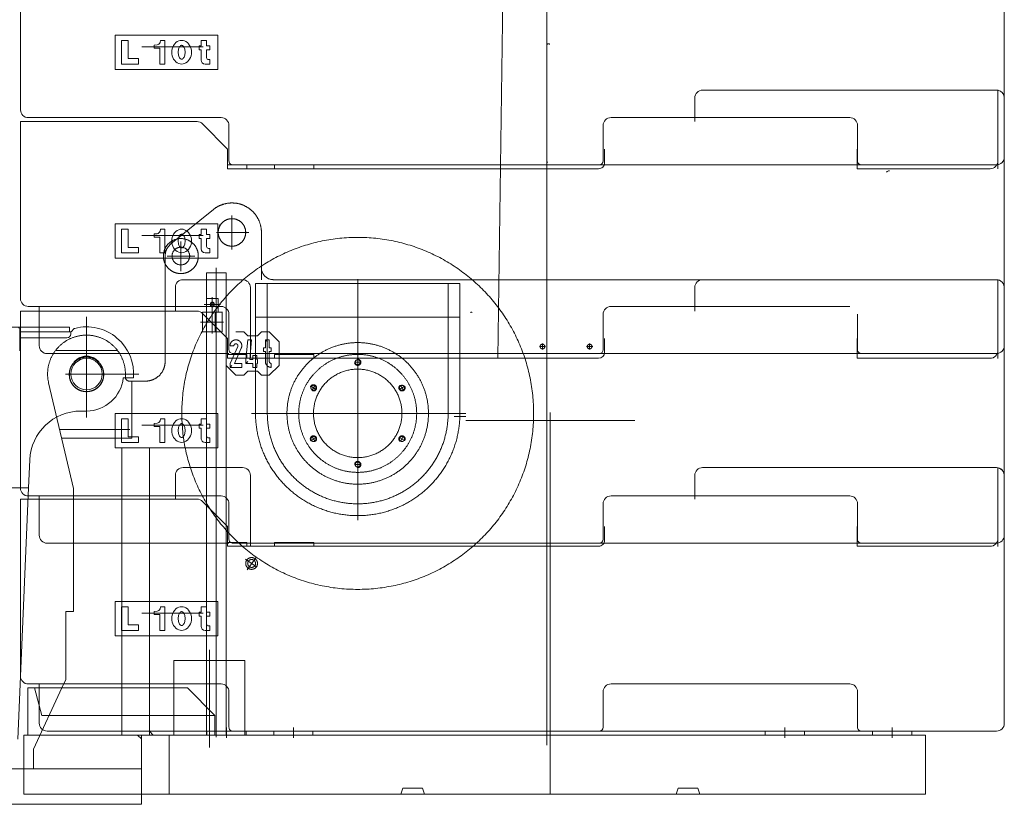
# Model space of a CAD drawing. Extents: x 34350 to 201729, y 12094 to 164960.
# Tile 56 of 70: x 187148 to 189653, y 19022 to 21017. Entities that reach past the tile are written whole.
import ezdxf

# ---------------------------------------------------------------- set-up
doc = ezdxf.new("R2010")
doc.units = 0
doc.header["$LTSCALE"] = 150
doc.header["$MEASUREMENT"] = 0
doc.linetypes.add('CENTER', pattern=[50.5, 30, -9, 2.5, -9])
doc.linetypes.add('HIDDEN', pattern=[12.6, 8.4, -4.2])
doc.layers.add('11', color=251, linetype='Continuous')
doc.layers.add('5', color=94, linetype='Continuous')

# ---------------------------------------------------------------- blocks, each defined once
blk = doc.blocks.new('*G38')
at = {"layer": '11', "color": 251, "linetype": 'CENTER', "lineweight": 9}
for p, q in [((187317.6, 20261.3), (187317.6, 20006)), ((187317.6, 20185.1), (187317.6, 20175.1)), ((187265.2, 20116.1), (187450.6, 20116.1))]:
    blk.add_line(p, q, dxfattribs=at)
at = {"layer": '11', "color": 251, "linetype": 'Continuous', "lineweight": 9}
for p, q in [((187274.1, 20235.1), (185084.1, 20235.1)), ((187147.6, 20175), (187147.6, 20231)), ((187147.6, 20223.1), (187274.1, 20223.1)), ((187275.6, 20223.1), (187147.6, 20223.1)), ((187275.6, 20223.1), (187147.6, 20223.1)), ((187274.1, 20223.1), (187274.1, 20235.1)), ((187277.6, 20218), (187277.6, 20223.1)), ((187285.6, 20231.1), (187279.1, 20224.6)), ((187285.6, 20231.1), (187279.1, 20224.6)), ((187147.6, 20208), (187267.6, 20208)), ((187147.6, 20191.7), (187148.1, 20191.7)), ((187411.1, 20106.1), (187437.2, 20106.1)), ((187411.1, 20106.1), (187437.2, 20106.1)), ((187303.1, 20022.1), (187317.6, 20022.1)), ((187303.1, 20022.1), (187317.6, 20022.1)), ((187170.2, 19827.1), (187173.2, 19897.7)), ((187170.2, 19827.1), (187173.2, 19897.7)), ((187049.3, 19827.1), (187170.2, 19827.1)), ((187049.3, 19827.1), (187170.2, 19827.1)), ((187142.5, 19187.9), (187170.2, 19827.1))]:
    blk.add_line(p, q, dxfattribs=at)
blk.add_circle((187317.7, 20116.1), 40, dxfattribs=at)
for centre, radius, start, end in [((187144.6, 20231), 3, 0, 89.9417), ((187267.6, 20218), 10, -90, 0), ((187275.6, 20228.1), 5, -90, -45), ((187275.6, 20228.1), 5, -90, -45), ((187289.1, 20227.5), 4.98, 104.3324, 135.0974), ((187289.1, 20227.5), 4.98, 104.3324, 135.0974), ((187317.6, 20116.1), 120, -4.7823, 104.3585), ((187317.6, 20116.1), 120, -4.7823, 104.3585), ((187317.6, 20116.1), 94, -90.0002, -6.1071), ((187317.6, 20116.1), 94, -90.0002, -6.1071), ((187303.1, 19892.1), 130, 90.0001, 177.518), ((187303.1, 19892.1), 130, 89.9999, 177.5184)]:
    blk.add_arc(centre, radius, start, end, dxfattribs=at)
blk = doc.blocks.new('*G41')
at = {"layer": '11', "color": 251, "linetype": 'Continuous', "lineweight": 9}
for p, q in [((187149.6, 20788.1), (187149.6, 21238.1)), ((189652.6, 21098.1), (189652.6, 20668.1)), ((187390.3, 20890.6), (187390.3, 20978.1)), ((187390.3, 20978.1), (187651.6, 20978.1)), ((187651.6, 20978.1), (187651.6, 20890.6)), ((187407, 20904.4), (187407, 20964.4)), ((187407, 20964.4), (187423.3, 20964.4)), ((187423.3, 20964.4), (187423.3, 20918.2)), ((187497.2, 20952.9), (187490, 20952.3)), ((187490, 20952.3), (187490, 20944.4)), ((187490, 20944.4), (187504.3, 20944.4)), ((187504.3, 20944.4), (187504.3, 20904.4)), ((187506.1, 20964.4), (187504.7, 20959)), ((187516.9, 20964.4), (187506.1, 20964.4)), ((187516.9, 20904.4), (187516.9, 20964.4)), ((187604.2, 20940.6), (187604.2, 20950.6)), ((187604.2, 20950.6), (187609.2, 20950.6)), ((187609.2, 20950.6), (187609.2, 20964.4)), ((187609.2, 20964.4), (187623, 20964.4)), ((187623, 20964.4), (187623, 20950.6)), ((187623, 20950.6), (187631.7, 20950.6)), ((187631.7, 20950.6), (187631.7, 20940.6)), ((187423.3, 20918.2), (187449.5, 20918.2)), ((187449.5, 20918.2), (187449.5, 20904.4)), ((187609.2, 20940.6), (187604.2, 20940.6)), ((187609.2, 20914.4), (187609.2, 20940.6)), ((187631.7, 20940.6), (187623, 20940.6)), ((187623, 20940.6), (187623, 20920.6)), ((187449.5, 20904.4), (187407, 20904.4)), ((187504.3, 20904.4), (187516.9, 20904.4)), ((187631.7, 20904.4), (187619.2, 20904.4)), ((187628, 20915.6), (187631.7, 20915.6)), ((187631.7, 20915.6), (187631.7, 20904.4)), ((187651.6, 20890.6), (187390.3, 20890.6)), ((188865.1, 20758.1), (188865.1, 20818.1)), ((188885.1, 20838.1), (189616.3, 20838.1)), ((189616.3, 20838.1), (189632.6, 20838.1)), ((189636.3, 20637.8), (189636.3, 20838.1)), ((189636.3, 20838.1), (189636.3, 20637.8)), ((189636.3, 20658.1), (189636.3, 20837.8)), ((189652.6, 20818.1), (189652.6, 20638.1)), ((189652.6, 20818.1), (189652.6, 20618.1)), ((187660, 20768.1), (187169.6, 20768.1)), ((189259.3, 20768.1), (188652, 20768.1)), ((187149.6, 20308.1), (187149.6, 20758.1)), ((187149.6, 20758.1), (187196.5, 20758.1)), ((187196.5, 20758.1), (187598.7, 20758.1)), ((187612.9, 20752.2), (187676.6, 20688.1)), ((187680, 20658.1), (187680, 20748.1)), ((188632, 20748.1), (188632, 20658.1)), ((189279.3, 20658.1), (189279.3, 20748.1)), ((187676.6, 20688.1), (187676.6, 20638.1)), ((188635.5, 20653.1), (188635.5, 20688.1)), ((189278.2, 20688.1), (189278.2, 20638.1)), ((187725.2, 20648.1), (187676.6, 20648.1)), ((188622, 20648.1), (187690, 20648.1)), ((187725.2, 20638.1), (187725.2, 20648.1)), ((187795.6, 20638.1), (187795.6, 20648.1)), ((187795.6, 20648.1), (187895.6, 20648.1)), ((187895.6, 20648.1), (187895.6, 20638.1)), ((188622, 20648.1), (189289.3, 20648.1)), ((189632.6, 20648.1), (189289.3, 20648.1)), ((187676.6, 20638.1), (187743, 20638.1)), ((187743, 20638.1), (188620.5, 20638.1)), ((189278.2, 20638.1), (189616.3, 20638.1)), ((189652.6, 20618.1), (189652.6, 20188.1)), ((187390.3, 20410.6), (187390.3, 20498.1)), ((187390.3, 20498.1), (187651.6, 20498.1)), ((187651.6, 20498.1), (187651.6, 20410.6)), ((187407, 20424.4), (187407, 20484.4)), ((187407, 20484.4), (187423.3, 20484.4)), ((187423.3, 20484.4), (187423.3, 20438.2)), ((187497.2, 20472.9), (187490, 20472.3)), ((187490, 20472.3), (187490, 20464.4)), ((187506.1, 20484.4), (187504.7, 20479)), ((187516.9, 20484.4), (187506.1, 20484.4)), ((187516.9, 20424.4), (187516.9, 20484.4)), ((187604.2, 20460.6), (187604.2, 20470.6)), ((187604.2, 20470.6), (187609.2, 20470.6)), ((187609.2, 20470.6), (187609.2, 20484.4)), ((187609.2, 20484.4), (187623, 20484.4)), ((187623, 20484.4), (187623, 20470.6)), ((187623, 20470.6), (187631.7, 20470.6)), ((187631.7, 20470.6), (187631.7, 20460.6)), ((187490, 20464.4), (187504.3, 20464.4)), ((187504.3, 20464.4), (187504.3, 20424.4)), ((187609.2, 20460.6), (187604.2, 20460.6)), ((187609.2, 20434.4), (187609.2, 20460.6)), ((187631.7, 20460.6), (187623, 20460.6)), ((187623, 20460.6), (187623, 20440.6)), ((187449.5, 20424.4), (187407, 20424.4)), ((187423.3, 20438.2), (187449.5, 20438.2)), ((187449.5, 20438.2), (187449.5, 20424.4)), ((187504.3, 20424.4), (187516.9, 20424.4)), ((187631.7, 20424.4), (187619.2, 20424.4)), ((187628, 20435.6), (187631.7, 20435.6)), ((187631.7, 20435.6), (187631.7, 20424.4)), ((187651.6, 20410.6), (187390.3, 20410.6)), ((187563.6, 20356.1), (187703.4, 20356.1)), ((187703.4, 20356.1), (187714.4, 20356.1)), ((188277.6, 20356.1), (188312.6, 20356.1)), ((188885.1, 20356.1), (189616.3, 20356.1)), ((189394.6, 20356.1), (189429.6, 20356.1)), ((189616.3, 20356.1), (189632.6, 20356.1)), ((189636.3, 20155.8), (189636.3, 20356.1)), ((189636.3, 20356.1), (189636.3, 20155.8)), ((189636.3, 20176.1), (189636.3, 20355.8)), ((187543.7, 20276.1), (187543.7, 20336.1)), ((187734.4, 20336.1), (187734.4, 20156.1)), ((188865.1, 20276.1), (188865.1, 20336.1)), ((189652.6, 20336.1), (189652.6, 20156.1)), ((189652.6, 20336.1), (189652.6, 20136.1)), ((187149.6, 19826.1), (187149.6, 20276.1)), ((187149.6, 20276.1), (187196.5, 20276.1)), ((187660, 20288.1), (187169.6, 20288.1)), ((187196.5, 20276.1), (187598.7, 20276.1)), ((187197.4, 20188.1), (187197.4, 20288.1)), ((187612.9, 20270.2), (187676.6, 20206.1)), ((187680, 20178.1), (187680, 20268.1)), ((188632, 20268.1), (188632, 20178.1)), ((189259.3, 20288.1), (188652, 20288.1)), ((189279.3, 20178.1), (189279.3, 20268.1)), ((187676.6, 20206.1), (187676.6, 20156.1)), ((188635.5, 20171.1), (188635.5, 20206.1)), ((189278.2, 20206.1), (189278.2, 20156.1)), ((187680, 20168.1), (187217.4, 20168.1)), ((187725.2, 20166.1), (187676.6, 20166.1)), ((188622, 20168.1), (187690, 20168.1)), ((187725.2, 20156.1), (187725.2, 20166.1)), ((187795.6, 20156.1), (187795.6, 20166.1)), ((187795.6, 20166.1), (187895.6, 20166.1)), ((187895.6, 20166.1), (187895.6, 20156.1)), ((188622, 20168.1), (189289.3, 20168.1)), ((189632.6, 20168.1), (189289.3, 20168.1)), ((187676.6, 20156.1), (187743, 20156.1)), ((187743, 20156.1), (188620.5, 20156.1)), ((189278.2, 20156.1), (189616.3, 20156.1)), ((189652.6, 20136.1), (189652.6, 19706.1)), ((187390.3, 19928.6), (187390.3, 20016.1)), ((187390.3, 20016.1), (187651.6, 20016.1)), ((187651.6, 20016.1), (187651.6, 19928.6)), ((187407, 19942.4), (187407, 20002.4)), ((187407, 20002.4), (187423.3, 20002.4)), ((187423.3, 20002.4), (187423.3, 19956.2)), ((187497.2, 19990.9), (187490, 19990.3)), ((187490, 19990.3), (187490, 19982.4)), ((187506.1, 20002.4), (187504.7, 19997)), ((187516.9, 20002.4), (187506.1, 20002.4)), ((187516.9, 19942.4), (187516.9, 20002.4)), ((187609.2, 19988.6), (187609.2, 20002.4)), ((187609.2, 20002.4), (187623, 20002.4)), ((187623, 20002.4), (187623, 19988.6)), ((187490, 19982.4), (187504.3, 19982.4)), ((187504.3, 19982.4), (187504.3, 19942.4)), ((187604.2, 19978.6), (187604.2, 19988.6)), ((187604.2, 19988.6), (187609.2, 19988.6)), ((187609.2, 19978.6), (187604.2, 19978.6)), ((187609.2, 19952.4), (187609.2, 19978.6)), ((187623, 19988.6), (187631.7, 19988.6)), ((187631.7, 19978.6), (187623, 19978.6)), ((187623, 19978.6), (187623, 19958.6)), ((187631.7, 19988.6), (187631.7, 19978.6)), ((187449.5, 19942.4), (187407, 19942.4)), ((187423.3, 19956.2), (187449.5, 19956.2)), ((187449.5, 19956.2), (187449.5, 19942.4)), ((187504.3, 19942.4), (187516.9, 19942.4)), ((187631.7, 19942.4), (187619.2, 19942.4)), ((187628, 19953.6), (187631.7, 19953.6)), ((187631.7, 19953.6), (187631.7, 19942.4)), ((187651.6, 19928.6), (187390.3, 19928.6)), ((187563.6, 19878.1), (187703.4, 19878.1)), ((187703.4, 19878.1), (187714.4, 19878.1)), ((188885.1, 19878.1), (189616.3, 19878.1)), ((189616.3, 19878.1), (189632.6, 19878.1)), ((189636.3, 19677.8), (189636.3, 19878.1)), ((189636.3, 19878.1), (189636.3, 19677.8)), ((189636.3, 19698.1), (189636.3, 19877.8)), ((187543.7, 19798.1), (187543.7, 19858.1)), ((187734.4, 19858.1), (187734.4, 19678.1)), ((188865.1, 19798.1), (188865.1, 19858.1)), ((189652.6, 19858.1), (189652.6, 19678.1)), ((189652.6, 19858.1), (189652.6, 19658.1)), ((187149.6, 19348.1), (187149.6, 19798.1)), ((187149.6, 19798.1), (187196.5, 19798.1)), ((187660, 19806.1), (187169.6, 19806.1)), ((187196.5, 19798.1), (187598.7, 19798.1)), ((187197.4, 19706.1), (187197.4, 19806.1)), ((187612.9, 19792.2), (187676.6, 19728.1)), ((189259.3, 19806.1), (188652, 19806.1)), ((187680, 19696.1), (187680, 19786.1)), ((188632, 19786.1), (188632, 19696.1)), ((189279.3, 19696.1), (189279.3, 19786.1)), ((187676.6, 19728.1), (187676.6, 19678.1)), ((188635.5, 19693.1), (188635.5, 19728.1)), ((189278.2, 19728.1), (189278.2, 19678.1)), ((187680, 19686.1), (187217.4, 19686.1)), ((187725.2, 19688.1), (187676.6, 19688.1)), ((187676.6, 19678.1), (187743, 19678.1)), ((188622, 19686.1), (187690, 19686.1)), ((187725.2, 19678.1), (187725.2, 19688.1)), ((187743, 19678.1), (188620.5, 19678.1)), ((187795.6, 19678.1), (187795.6, 19688.1)), ((187795.6, 19688.1), (187895.6, 19688.1)), ((187895.6, 19688.1), (187895.6, 19678.1)), ((188622, 19686.1), (189289.3, 19686.1)), ((189278.2, 19678.1), (189616.3, 19678.1)), ((189632.6, 19686.1), (189289.3, 19686.1)), ((189652.6, 19658.1), (189652.6, 19228.1)), ((187390.3, 19450.6), (187390.3, 19538.1)), ((187390.3, 19538.1), (187651.6, 19538.1)), ((187407, 19464.4), (187407, 19524.4)), ((187407, 19524.4), (187423.3, 19524.4)), ((187423.3, 19524.4), (187423.3, 19478.2)), ((187506.1, 19524.4), (187504.7, 19519)), ((187516.9, 19524.4), (187506.1, 19524.4)), ((187516.9, 19464.4), (187516.9, 19524.4)), ((187609.2, 19510.6), (187609.2, 19524.4)), ((187609.2, 19524.4), (187623, 19524.4)), ((187623, 19524.4), (187623, 19510.6)), ((187651.6, 19538.1), (187651.6, 19450.6)), ((187497.2, 19512.9), (187490, 19512.3)), ((187490, 19512.3), (187490, 19504.4)), ((187490, 19504.4), (187504.3, 19504.4)), ((187504.3, 19504.4), (187504.3, 19464.4)), ((187604.2, 19500.6), (187604.2, 19510.6)), ((187604.2, 19510.6), (187609.2, 19510.6)), ((187609.2, 19500.6), (187604.2, 19500.6)), ((187609.2, 19474.4), (187609.2, 19500.6)), ((187623, 19510.6), (187631.7, 19510.6)), ((187631.7, 19500.6), (187623, 19500.6)), ((187623, 19500.6), (187623, 19480.6)), ((187631.7, 19510.6), (187631.7, 19500.6)), ((187449.5, 19464.4), (187407, 19464.4)), ((187423.3, 19478.2), (187449.5, 19478.2)), ((187449.5, 19478.2), (187449.5, 19464.4)), ((187504.3, 19464.4), (187516.9, 19464.4)), ((187631.7, 19464.4), (187619.2, 19464.4)), ((187628, 19475.6), (187631.7, 19475.6)), ((187631.7, 19475.6), (187631.7, 19464.4)), ((187651.6, 19450.6), (187390.3, 19450.6)), ((187660, 19328.1), (187169.6, 19328.1)), ((187197.4, 19228.1), (187197.4, 19328.1)), ((189259.3, 19328.1), (188652, 19328.1)), ((187680, 19218.1), (187680, 19308.1)), ((188632, 19308.1), (188632, 19218.1)), ((189279.3, 19218.1), (189279.3, 19308.1)), ((187158.3, 19198.1), (188410.1, 19198.1)), ((187158.3, 19048.1), (187158.3, 19198.1)), ((187680, 19208.1), (187217.4, 19208.1)), ((188622, 19208.1), (187690, 19208.1)), ((188592.6, 19198.1), (189442.1, 19198.1)), ((188622, 19208.1), (189289.3, 19208.1)), ((189632.6, 19208.1), (189289.3, 19208.1)), ((189442.1, 19198.1), (189452.1, 19198.1)), ((189452.1, 19198.1), (189452.1, 19048.1)), ((186968, 19112.1), (187158.3, 19112.1)), ((189452.1, 19048.1), (187158.3, 19048.1)), ((187457.6, 19048.1), (187457.6, 19022.1)), ((187457.6, 19022.1), (186952.1, 19022.1))]:
    blk.add_line(p, q, dxfattribs=at)
at = {"layer": '11', "color": 251, "linetype": 'CENTER', "lineweight": 9}
for p, q in [((188488.3, 21149.9), (188488.3, 20612.3)), ((187614.5, 20948.1), (187458.3, 20948.1)), ((188488.3, 20669.9), (188488.3, 20132.3)), ((187640.5, 20534.5), (187532.5, 20447.2)), ((187640.5, 20534.5), (187532.5, 20447.2)), ((187687.6, 20518.9), (187687.6, 20433.1)), ((187687.6, 20518.9), (187687.6, 20433.1)), ((187654.9, 20489.3), (187657, 20496.5)), ((187614.5, 20468.1), (187458.3, 20468.1)), ((187648.2, 20476.2), (187730.8, 20476.2)), ((187648.2, 20476.2), (187730.8, 20476.2)), ((187762.6, 20386.1), (187762.6, 20476.2)), ((187762.6, 20356.1), (187762.6, 20476.1)), ((187557.6, 20453.3), (187557.6, 20377.5)), ((187557.6, 20453.3), (187557.6, 20377.5)), ((187517.6, 20416.1), (187517.6, 20148.1)), ((187517.6, 20416.1), (187517.6, 20148.1)), ((187522.4, 20416.1), (187593.3, 20416.1)), ((187587.1, 20416.1), (187527.3, 20416.1)), ((187622.7, 19388.1), (187622.7, 20373.1)), ((187622.7, 20373.1), (187672.7, 20373.1)), ((187622.7, 19198.1), (187622.7, 20373.1)), ((187622.7, 20373.1), (187672.7, 20373.1)), ((187647.7, 20386.3), (187647.7, 19192.9)), ((187672.7, 20373.1), (187672.7, 19388.1)), ((187672.7, 20373.1), (187672.7, 19198.1)), ((187747.6, 20336.1), (187747.6, 20346.1)), ((187747.6, 20346.1), (188267.6, 20346.1)), ((187777.6, 20346.1), (187777.6, 20016.1)), ((189137.1, 20356.1), (187792.6, 20356.1)), ((188007.6, 19744.6), (188007.6, 20357.8)), ((188237.6, 20016.1), (188237.6, 20346.1)), ((189137.1, 20356.1), (188252.6, 20356.1)), ((188267.6, 20346.1), (188267.6, 20336.1)), ((189442.1, 20356.1), (189347.1, 20356.1)), ((189442.1, 20356.1), (189347.1, 20356.1)), ((187747.6, 20336.1), (187747.6, 20286.1)), ((188267.6, 20336.1), (188267.6, 20286.1)), ((187617.1, 20293.1), (187658.3, 20293.1)), ((187622.7, 20313.1), (187622.7, 20273.1)), ((187622.7, 20273.1), (187622.7, 20308.1)), ((187622.7, 20308.1), (187652.7, 20308.1)), ((187633.2, 20291.6), (187633.2, 20294.6)), ((187637.7, 20311.9), (187637.7, 20271.4)), ((187642.2, 20294.6), (187642.2, 20291.6)), ((187652.7, 20308.1), (187652.7, 20273.1)), ((187612.7, 20223.1), (187612.7, 20273.1)), ((187612.7, 20273.1), (187622.7, 20273.1)), ((187612.7, 20273.1), (187612.7, 20223.1)), ((187662.7, 20273.1), (187612.7, 20273.1)), ((187652.7, 20273.1), (187622.7, 20273.1)), ((187622.7, 20273.1), (187663.6, 20273.1)), ((187637.7, 20219.5), (187637.7, 20277.3)), ((187645.1, 20223.1), (187645.1, 20273.1)), ((187662.7, 20223.1), (187662.7, 20273.1)), ((187747.6, 20016.1), (187747.6, 20286.1)), ((188267.6, 20286.1), (188267.6, 20016.1)), ((187607.6, 20248.1), (187666, 20248.1)), ((187747.6, 20261.1), (188267.6, 20261.1)), ((187317.6, 20062), (187317.6, 20232.4)), ((187622.7, 20223.1), (187612.7, 20223.1)), ((187612.7, 20223.1), (187662.7, 20223.1)), ((187717.7, 20223.1), (187697.7, 20223.1)), ((187727.7, 20213.1), (187717.7, 20223.1)), ((187762.7, 20223.1), (187752.7, 20213.1)), ((187782.7, 20223.1), (187762.7, 20223.1)), ((187807.7, 20198.1), (187782.7, 20223.1)), ((187672.7, 20198.1), (187672.7, 20138.1)), ((187727.7, 20203.1), (187722.7, 20153.1)), ((187752.7, 20213.1), (187727.7, 20213.1)), ((187737.7, 20203.1), (187727.7, 20203.1)), ((187732.7, 20153.1), (187737.7, 20203.1)), ((187777.7, 20198.1), (187772.7, 20203.1)), ((187772.7, 20203.1), (187772.7, 20183.1)), ((187782.7, 20203.1), (187772.7, 20203.1)), ((187782.7, 20183.1), (187782.7, 20203.1)), ((187807.7, 20138.1), (187807.7, 20198.1)), ((188477.6, 20178.2), (188477.6, 20194)), ((188597.6, 20178.2), (188597.6, 20194)), ((187238.9, 20176.1), (187396.4, 20176.1)), ((187682.7, 20188.1), (187692.7, 20188.1)), ((187702.2, 20186), (187682.7, 20143.1)), ((187693.7, 20143.1), (187711.3, 20181.9)), ((187772.7, 20183.1), (187767.7, 20183.1)), ((187767.7, 20183.1), (187767.7, 20173.1)), ((187767.7, 20173.1), (187772.7, 20173.1)), ((187772.7, 20173.1), (187772.7, 20148.1)), ((187787.7, 20183.1), (187782.7, 20183.1)), ((187782.7, 20148.1), (187782.7, 20173.1)), ((187782.7, 20173.1), (187787.7, 20173.1)), ((187787.7, 20173.1), (187787.7, 20183.1)), ((188007.6, 20176.1), (188007.6, 19856.1)), ((188469.7, 20186.1), (188485.6, 20186.1)), ((188488.3, 20187.9), (188488.3, 19650.3)), ((188589.7, 20186.1), (188605.6, 20186.1)), ((187682.7, 20143.1), (187682.7, 20133.1)), ((187712.7, 20143.1), (187693.7, 20143.1)), ((187712.7, 20133.1), (187712.7, 20143.1)), ((187722.7, 20153.1), (187722.7, 20143.1)), ((187727.7, 20148.1), (187722.7, 20143.1)), ((187722.7, 20143.1), (187740.7, 20143.1)), ((187740.7, 20153.1), (187732.7, 20153.1)), ((187750.7, 20163.1), (187740.7, 20163.1)), ((187740.7, 20163.1), (187740.7, 20153.1)), ((187740.7, 20143.1), (187740.7, 20133.1)), ((187750.7, 20153.1), (187750.7, 20163.1)), ((187752.7, 20153.1), (187750.7, 20153.1)), ((187750.7, 20133.1), (187750.7, 20143.1)), ((187750.7, 20143.1), (187752.7, 20143.1)), ((187752.7, 20143.1), (187752.7, 20153.1)), ((187787.7, 20133.1), (187787.7, 20143.1)), ((188015.6, 20146.1), (187999.6, 20146.1)), ((187367.9, 20116.1), (187263.9, 20116.1)), ((187263.9, 20116.1), (187367.9, 20116.1)), ((187416.6, 20108.1), (187416.6, 20116.1)), ((187416.6, 20116.1), (187416.6, 20108.1)), ((187416.6, 20108.1), (187416.6, 20116.1)), ((187672.7, 20138.1), (187697.7, 20113.1)), ((187687.7, 20138.1), (187682.7, 20133.1)), ((187682.7, 20133.1), (187712.7, 20133.1)), ((187717.7, 20113.1), (187727.7, 20123.1)), ((187727.7, 20123.1), (187752.7, 20123.1)), ((187740.7, 20133.1), (187750.7, 20133.1)), ((187752.7, 20123.1), (187762.7, 20113.1)), ((187782.7, 20113.1), (187807.7, 20138.1)), ((187221.3, 20093.4), (187284.6, 19825.1)), ((187284.6, 19825.1), (187221.3, 20093.4)), ((187221.3, 20093.4), (187284.6, 19825.1)), ((187467.6, 20098.1), (187426.6, 20098.1)), ((187426.6, 20098.1), (187467.6, 20098.1)), ((187467.6, 20098.1), (187426.6, 20098.1)), ((187432.6, 20098.1), (187432.6, 19953.1)), ((187432.6, 20098.1), (187432.6, 19953.1)), ((187697.7, 20113.1), (187717.7, 20113.1)), ((187762.7, 20113.1), (187782.7, 20113.1)), ((187888.1, 20085.1), (187902, 20077.1)), ((187899, 20088), (187891.1, 20074.2)), ((188127.1, 20085.1), (188113.3, 20077.1)), ((188124.2, 20074.2), (188116.2, 20088)), ((188282.5, 20016.1), (187737.7, 20016.1)), ((187847.6, 20016.1), (188167.6, 20016.1)), ((188497.6, 20018.1), (188497.6, 19198.1)), ((188252.6, 20008.1), (188282.6, 20008.1)), ((188282.6, 19998.1), (188712.7, 19998.1)), ((188497.6, 19198.1), (188497.6, 19998.1)), ((187249.6, 19975.1), (187428.2, 19975.1)), ((187428.2, 19975.1), (187249.6, 19975.1)), ((187249.6, 19975.1), (187428.2, 19975.1)), ((187428.2, 19975.1), (187249.6, 19975.1)), ((187614.5, 19986.1), (187458.3, 19986.1)), ((187432.6, 19953.1), (187254.4, 19953.1)), ((187432.6, 19953.1), (187254.4, 19953.1)), ((187888.1, 19947.1), (187902, 19955.1)), ((187891.1, 19958), (187899, 19944.2)), ((188127.1, 19947.1), (188113.3, 19955.1)), ((188124.2, 19958), (188116.2, 19944.2)), ((188227.6, 19948), (188228, 19948)), ((188497.6, 19941.5), (188497.6, 19083.1)), ((187407.6, 19198.1), (187407.6, 19928.1)), ((187407.6, 19928.1), (187477.6, 19928.1)), ((187477.6, 19928.1), (187477.6, 19198.1)), ((188015.6, 19886.1), (187999.6, 19886.1)), ((187284.6, 19825.1), (187284.6, 19512.1)), ((187284.6, 19825.1), (187284.6, 19512.1)), ((188488.3, 19709.9), (188488.3, 19172.3)), ((188497.6, 19698.1), (188497.6, 19688)), ((187721.7, 19645.7), (187751.2, 19624.8)), ((187726.3, 19618.5), (187748, 19649.1)), ((188497.6, 19607.9), (188497.6, 19598.1)), ((187284.6, 19512.1), (187264.6, 19512.1)), ((187264.6, 19512.1), (187264.6, 19339.1)), ((187284.6, 19512.1), (187264.6, 19512.1)), ((187264.6, 19512.1), (187264.6, 19339.1)), ((187614.5, 19508.1), (187458.3, 19508.1)), ((187264.6, 19454.1), (187264.6, 19470.1)), ((187630.1, 19166.4), (187630.1, 19415.1)), ((187540.1, 19318), (187540.1, 19388.1)), ((187540.1, 19388.1), (187720.1, 19388.1)), ((187540.1, 19198.1), (187540.1, 19388.1)), ((187540.1, 19388.1), (187720.1, 19388.1)), ((187720.1, 19388.1), (187720.1, 19198.1)), ((187720.1, 19388.1), (187720.1, 19198.1)), ((187264.6, 19339.1), (187254.8, 19318)), ((187264.6, 19339.1), (187254.8, 19318)), ((187574.2, 19318), (187168.3, 19318)), ((187168.3, 19318), (187168.3, 19198.1)), ((187254.8, 19318), (187182.6, 19162.1)), ((187185.7, 19318), (187204.3, 19248)), ((187643.7, 19248), (187574.2, 19318)), ((187204.3, 19248), (187643.7, 19248)), ((187407.6, 19248.1), (187477.6, 19248.1)), ((187643.7, 19198.1), (187643.7, 19248)), ((187673.9, 19217.8), (187673.9, 19191.4)), ((187843.8, 19217.8), (187843.8, 19191.4)), ((189094.4, 19217.8), (189094.4, 19191.4)), ((189367.1, 19217.8), (189367.1, 19191.4)), ((187168.3, 19198.1), (187643.7, 19198.1)), ((187477.6, 19198.1), (187407.6, 19198.1)), ((187457.6, 19198.1), (187447.7, 19198.1)), ((187447.7, 19198.1), (187457.6, 19188.2)), ((187457.6, 19198.1), (187957.6, 19198.1)), ((187457.6, 19112.1), (187457.6, 19198.1)), ((187457.6, 19198.1), (187957.6, 19198.1)), ((187457.6, 19188.2), (187457.6, 19198.1)), ((187457.6, 19048.1), (187457.6, 19198.1)), ((187457.6, 19048.1), (187457.6, 19198.1)), ((187457.6, 19198.1), (187527.6, 19198.1)), ((187487.5, 19198.1), (187477.6, 19208)), ((187477.6, 19208), (187477.6, 19198.1)), ((187477.6, 19198.1), (187487.5, 19198.1)), ((187527.6, 19048.1), (187527.6, 19198.1)), ((187720.1, 19198.1), (187540.1, 19198.1)), ((187672.7, 19198.1), (187622.7, 19198.1)), ((187623.9, 19198.1), (187623.9, 19208.1)), ((187623.9, 19208.1), (187723.9, 19208.1)), ((187723.9, 19198.1), (187623.9, 19198.1)), ((187723.9, 19208.1), (187723.9, 19198.1)), ((187793.8, 19198.1), (187793.8, 19208.1)), ((187793.8, 19208.1), (187893.8, 19208.1)), ((187893.8, 19198.1), (187793.8, 19198.1)), ((187893.8, 19208.1), (187893.8, 19198.1)), ((187992.7, 19198.1), (188042.7, 19198.1)), ((188057.6, 19198.1), (189442.1, 19198.1)), ((188057.6, 19198.1), (189442.1, 19198.1)), ((188282.6, 19198.1), (188252.6, 19198.1)), ((188712.7, 19198.1), (188282.6, 19198.1)), ((188497.6, 19048.1), (188497.6, 19198.1)), ((188671.7, 19198.1), (189230.2, 19198.1)), ((188712.7, 19198.1), (188742.7, 19198.1)), ((188802.6, 19198.1), (188927.6, 19198.1)), ((189044.4, 19198.1), (189044.4, 19208.1)), ((189044.4, 19208.1), (189144.4, 19208.1)), ((189144.4, 19198.1), (189044.4, 19198.1)), ((189272.1, 19198.1), (189122.1, 19198.1)), ((189144.4, 19208.1), (189144.4, 19198.1)), ((189344.6, 19198.1), (189164.6, 19198.1)), ((189272.1, 19198.1), (189422.1, 19198.1)), ((189317.1, 19198.1), (189317.1, 19208.1)), ((189317.1, 19208.1), (189417.1, 19208.1)), ((189417.1, 19198.1), (189317.1, 19198.1)), ((189417.1, 19208.1), (189417.1, 19198.1)), ((187182.6, 19162.1), (187182.6, 19112.1)), ((187158.3, 19112.1), (186968, 19112.1)), ((187140.6, 19112.1), (187457.6, 19112.1)), ((187182.6, 19112.1), (187457.6, 19112.1)), ((187457.6, 19112.1), (187457.6, 19022.1)), ((188117.6, 19048.1), (188122.6, 19063.1)), ((188122.6, 19063.1), (188172.7, 19063.1)), ((188122.6, 19063.1), (188126.1, 19063.1)), ((188172.7, 19063.1), (188169.1, 19063.1)), ((188172.7, 19063.1), (188177.7, 19048.1)), ((188822.6, 19063.1), (188817.6, 19048.1)), ((188872.7, 19063.1), (188822.6, 19063.1)), ((188822.6, 19063.1), (188826.1, 19063.1)), ((188872.7, 19063.1), (188869.1, 19063.1)), ((188877.7, 19048.1), (188872.7, 19063.1)), ((187457.6, 19022.1), (187457.6, 19048.1)), ((187527.6, 19048.1), (187457.6, 19048.1)), ((188187.6, 19048.1), (188107.6, 19048.1)), ((188107.6, 19048.1), (188117.6, 19048.1)), ((188177.7, 19048.1), (188187.6, 19048.1)), ((188807.6, 19048.1), (188887.6, 19048.1)), ((188817.6, 19048.1), (188807.6, 19048.1)), ((188887.6, 19048.1), (188877.7, 19048.1)), ((186952.1, 19022.1), (187457.6, 19022.1)), ((187457.6, 19022.1), (187024.6, 19022.1))]:
    blk.add_line(p, q, dxfattribs=at)
at = {"layer": '11', "color": 251, "linetype": 'HIDDEN', "lineweight": 9}
for p, q in [((188490.4, 20954.1), (188490.4, 20956.1)), ((188490.4, 20956.1), (188495.4, 20956.1)), ((188495.4, 20956.1), (188495.4, 20954.1)), ((188490.4, 20654.1), (188490.4, 20656.1)), ((188267.1, 20356.1), (188327.1, 20356.1)), ((188687.1, 20356.1), (188627.1, 20356.1)), ((189437.1, 20356.1), (189377.1, 20356.1))]:
    blk.add_line(p, q, dxfattribs=at)
at = {"layer": '11', "color": 251, "linetype": 'Continuous', "lineweight": 9}
for points in [[(187559.7, 20964.5), (187556, 20964.1), (187552.3, 20963.1), (187548.6, 20961.4), (187545.1, 20958.9), (187542, 20955.7), (187539.3, 20951.9), (187537.2, 20947.7), (187535.8, 20943.3), (187534.9, 20938.8), (187534.7, 20934.4)], [(187550.9, 20934.4), (187551, 20937), (187551.3, 20939.6), (187551.8, 20942.2), (187552.5, 20944.6), (187553.5, 20946.8), (187554.6, 20948.7), (187555.8, 20950.2), (187557.1, 20951.2), (187558.4, 20951.8), (187559.7, 20952)], [(187584.7, 20934.4), (187584.4, 20938.8), (187583.6, 20943.3), (187582.1, 20947.7), (187580, 20951.9), (187577.3, 20955.7), (187574.2, 20958.9), (187570.7, 20961.4), (187567, 20963.1), (187563.3, 20964.1), (187559.7, 20964.5)], [(187559.7, 20952), (187560.9, 20951.8), (187562.2, 20951.2), (187563.5, 20950.2), (187564.7, 20948.7), (187565.9, 20946.8), (187566.8, 20944.6), (187567.5, 20942.2), (187568, 20939.6), (187568.3, 20937), (187568.4, 20934.4)], [(187534.7, 20934.4), (187534.9, 20930.1), (187535.8, 20925.6), (187537.2, 20921.2), (187539.3, 20917), (187542, 20913.2), (187545.1, 20910), (187548.6, 20907.5), (187552.3, 20905.8), (187556, 20904.8), (187559.7, 20904.4)], [(187559.7, 20916.9), (187558.4, 20917.1), (187557.1, 20917.7), (187555.8, 20918.7), (187554.6, 20920.2), (187553.5, 20922), (187552.5, 20924.2), (187551.8, 20926.7), (187551.3, 20929.3), (187551, 20931.9), (187550.9, 20934.4)], [(187559.7, 20904.4), (187563.3, 20904.8), (187567, 20905.8), (187570.7, 20907.5), (187574.2, 20910), (187577.3, 20913.2), (187580, 20917), (187582.1, 20921.2), (187583.6, 20925.6), (187584.4, 20930.1), (187584.7, 20934.4)], [(187568.4, 20934.4), (187568.3, 20931.9), (187568, 20929.3), (187567.5, 20926.7), (187566.8, 20924.2), (187565.9, 20922), (187564.7, 20920.2), (187563.5, 20918.7), (187562.2, 20917.7), (187560.9, 20917.1), (187559.7, 20916.9)], [(189652.6, 20638.1), (189652.6, 20618.1)], [(187559.7, 20484.5), (187556, 20484.1), (187552.3, 20483.1), (187548.6, 20481.4), (187545.1, 20478.9), (187542, 20475.7), (187539.3, 20471.9), (187537.2, 20467.7), (187535.8, 20463.3), (187534.9, 20458.8), (187534.7, 20454.4)], [(187550.9, 20454.4), (187551, 20457), (187551.3, 20459.6), (187551.8, 20462.2), (187552.5, 20464.6), (187553.5, 20466.8), (187554.6, 20468.7), (187555.8, 20470.2), (187557.1, 20471.2), (187558.4, 20471.8), (187559.7, 20472)], [(187584.7, 20454.4), (187584.4, 20458.8), (187583.6, 20463.3), (187582.1, 20467.7), (187580, 20471.9), (187577.3, 20475.7), (187574.2, 20478.9), (187570.7, 20481.4), (187567, 20483.1), (187563.3, 20484.1), (187559.7, 20484.5)], [(187559.7, 20472), (187560.9, 20471.8), (187562.2, 20471.2), (187563.5, 20470.2), (187564.7, 20468.7), (187565.9, 20466.8), (187566.8, 20464.6), (187567.5, 20462.2), (187568, 20459.6), (187568.3, 20457), (187568.4, 20454.4)], [(187534.7, 20454.4), (187534.9, 20450.1), (187535.8, 20445.6), (187537.2, 20441.2), (187539.3, 20437), (187542, 20433.2), (187545.1, 20430), (187548.6, 20427.5), (187552.3, 20425.8), (187556, 20424.8), (187559.7, 20424.4)], [(187559.7, 20436.9), (187558.4, 20437.1), (187557.1, 20437.7), (187555.8, 20438.7), (187554.6, 20440.2), (187553.5, 20442), (187552.5, 20444.2), (187551.8, 20446.7), (187551.3, 20449.3), (187551, 20451.9), (187550.9, 20454.4)], [(187559.7, 20424.4), (187563.3, 20424.8), (187567, 20425.8), (187570.7, 20427.5), (187574.2, 20430), (187577.3, 20433.2), (187580, 20437), (187582.1, 20441.2), (187583.6, 20445.6), (187584.4, 20450.1), (187584.7, 20454.4)], [(187568.4, 20454.4), (187568.3, 20451.9), (187568, 20449.3), (187567.5, 20446.7), (187566.8, 20444.2), (187565.9, 20442), (187564.7, 20440.2), (187563.5, 20438.7), (187562.2, 20437.7), (187560.9, 20437.1), (187559.7, 20436.9)], [(189652.6, 20156.1), (189652.6, 20136.1)], [(187559.7, 20002.5), (187556, 20002.1), (187552.3, 20001.1), (187548.6, 19999.4), (187545.1, 19996.9), (187542, 19993.7), (187539.3, 19989.9), (187537.2, 19985.7), (187535.8, 19981.2), (187534.9, 19976.8), (187534.7, 19972.4)], [(187550.9, 19972.4), (187551, 19975), (187551.3, 19977.6), (187551.8, 19980.2), (187552.5, 19982.6), (187553.5, 19984.8), (187554.6, 19986.7), (187555.8, 19988.2), (187557.1, 19989.2), (187558.4, 19989.8), (187559.7, 19990)], [(187584.7, 19972.4), (187584.4, 19976.8), (187583.6, 19981.2), (187582.1, 19985.7), (187580, 19989.9), (187577.3, 19993.7), (187574.2, 19996.9), (187570.7, 19999.4), (187567, 20001.1), (187563.3, 20002.1), (187559.7, 20002.5)], [(187559.7, 19990), (187560.9, 19989.8), (187562.2, 19989.2), (187563.5, 19988.2), (187564.7, 19986.7), (187565.9, 19984.8), (187566.8, 19982.6), (187567.5, 19980.2), (187568, 19977.6), (187568.3, 19975), (187568.4, 19972.4)], [(187534.7, 19972.4), (187534.9, 19968.1), (187535.8, 19963.6), (187537.2, 19959.2), (187539.3, 19955), (187542, 19951.2), (187545.1, 19948), (187548.6, 19945.5), (187552.3, 19943.8), (187556, 19942.8), (187559.7, 19942.4)], [(187559.7, 19954.9), (187558.4, 19955.1), (187557.1, 19955.7), (187555.8, 19956.7), (187554.6, 19958.2), (187553.5, 19960), (187552.5, 19962.2), (187551.8, 19964.7), (187551.3, 19967.3), (187551, 19969.9), (187550.9, 19972.4)], [(187559.7, 19942.4), (187563.3, 19942.8), (187567, 19943.8), (187570.7, 19945.5), (187574.2, 19948), (187577.3, 19951.2), (187580, 19955), (187582.1, 19959.2), (187583.6, 19963.6), (187584.4, 19968.1), (187584.7, 19972.4)], [(187568.4, 19972.4), (187568.3, 19969.9), (187568, 19967.3), (187567.5, 19964.7), (187566.8, 19962.2), (187565.9, 19960), (187564.7, 19958.2), (187563.5, 19956.7), (187562.2, 19955.7), (187560.9, 19955.1), (187559.7, 19954.9)], [(189652.6, 19678.1), (189652.6, 19658.1)], [(187559.7, 19524.5), (187556, 19524.1), (187552.3, 19523.1), (187548.6, 19521.4), (187545.1, 19518.9), (187542, 19515.7), (187539.3, 19511.9), (187537.2, 19507.7), (187535.8, 19503.2), (187534.9, 19498.8), (187534.7, 19494.4)], [(187584.7, 19494.4), (187584.4, 19498.8), (187583.6, 19503.2), (187582.1, 19507.7), (187580, 19511.9), (187577.3, 19515.7), (187574.2, 19518.9), (187570.7, 19521.4), (187567, 19523.1), (187563.3, 19524.1), (187559.7, 19524.5)], [(187534.7, 19494.4), (187534.9, 19490.1), (187535.8, 19485.6), (187537.2, 19481.2), (187539.3, 19477), (187542, 19473.2), (187545.1, 19470), (187548.6, 19467.5), (187552.3, 19465.8), (187556, 19464.8), (187559.7, 19464.4)], [(187550.9, 19494.4), (187551, 19497), (187551.3, 19499.6), (187551.8, 19502.2), (187552.5, 19504.6), (187553.5, 19506.8), (187554.6, 19508.7), (187555.8, 19510.2), (187557.1, 19511.2), (187558.4, 19511.8), (187559.7, 19512)], [(187559.7, 19476.9), (187558.4, 19477.1), (187557.1, 19477.7), (187555.8, 19478.7), (187554.6, 19480.2), (187553.5, 19482), (187552.5, 19484.2), (187551.8, 19486.7), (187551.3, 19489.3), (187551, 19491.9), (187550.9, 19494.4)], [(187559.7, 19512), (187560.9, 19511.8), (187562.2, 19511.2), (187563.5, 19510.2), (187564.7, 19508.7), (187565.9, 19506.8), (187566.8, 19504.6), (187567.5, 19502.2), (187568, 19499.6), (187568.3, 19497), (187568.4, 19494.4)], [(187559.7, 19464.4), (187563.3, 19464.8), (187567, 19465.8), (187570.7, 19467.5), (187574.2, 19470), (187577.3, 19473.2), (187580, 19477), (187582.1, 19481.2), (187583.6, 19485.6), (187584.4, 19490.1), (187584.7, 19494.4)], [(187568.4, 19494.4), (187568.3, 19491.9), (187568, 19489.3), (187567.5, 19486.7), (187566.8, 19484.2), (187565.9, 19482), (187564.7, 19480.2), (187563.5, 19478.7), (187562.2, 19477.7), (187560.9, 19477.1), (187559.7, 19476.9)]]:
    blk.add_lwpolyline(points, dxfattribs=at)
at = {"layer": '11', "color": 251, "linetype": 'CENTER', "lineweight": 9}
for centre, radius in [((187687.6, 20476.2), 35), ((187687.6, 20476.2), 35), ((187557.6, 20416.1), 44.5), ((188007.6, 20016.1), 447.5), ((187557.6, 20416.1), 22.5), ((187557.6, 20416.1), 22.5), ((187637.7, 20293.1), 4.5), ((188007.6, 20016.1), 180), ((188477.6, 20186.1), 6), ((188597.6, 20186.1), 6), ((188007.6, 20016.1), 150), ((187317.6, 20115.1), 43.8), ((187317.6, 20115.1), 43.8), ((188007.6, 20146.1), 6.4), ((188007.6, 20016.1), 112.5), ((187895, 20081.1), 6.4), ((188120.2, 20081.1), 6.4), ((187895, 19951.1), 6.4), ((188120.2, 19951.1), 6.4), ((188007.6, 19886.1), 6.4), ((187737.6, 19634.5), 15), ((187737.6, 19634.5), 10)]:
    blk.add_circle(centre, radius, dxfattribs=at)
at = {"layer": '11', "color": 251, "linetype": 'Continuous', "lineweight": 9}
for centre, radius, start, end in [((187494.8, 20963.7), 11, -77.449, -24.9901), ((187628, 20920.6), 5, 180, -90.0699), ((187619.2, 20914.4), 10, 180, -90.035), ((188885.1, 20818.1), 20, 90, -179.9825), ((189632.6, 20818.1), 20, 0, 89.9825), ((189632.6, 20818.1), 20, 0, 79.2182), ((187169.7, 20788.1), 20, 180, -90.0175), ((187660, 20748.1), 20, 0, 89.965), ((188652, 20748.1), 20, 90, 179.9563), ((189259.3, 20748.1), 20, 0, 89.965), ((187598.7, 20738.1), 20, 44.8035, 89.9662), ((189632.6, 20668.1), 20, -90, -0.0087), ((187690, 20658.1), 10, 180, -89.965), ((188620.5, 20653.1), 15, -90, 0.0233), ((188622, 20658.1), 10, -90, -0.0524), ((189289.3, 20658.1), 10, 180, -89.965), ((189616.3, 20658.1), 20, -90, 0), ((189360.3, 20623.1), 10, 90, 139.1103), ((187494.8, 20483.7), 11, -77.449, -24.9901), ((187628, 20440.6), 5, 180, -90.0699), ((187619.2, 20434.4), 10, 180, -90.035), ((187563.6, 20336.1), 20, 90, -179.9913), ((187714.4, 20336.1), 20, 0, 90), ((188885.1, 20336.1), 20, 90, 179.9738), ((189632.6, 20336.1), 20, 0, 89.9825), ((189632.6, 20336.1), 20, 0, 79.2182), ((187169.6, 20308.1), 20, 180, -89.9913), ((187598.7, 20256.1), 20, 44.8158, 89.9837), ((187660, 20268.1), 20, 0, 90), ((188652, 20268.1), 20, 90, 180), ((187217.4, 20188.1), 20, 180, -89.9825), ((187690, 20178.1), 10, 180, -89.965), ((188620.5, 20171.1), 15, -90, 0), ((188622, 20178.1), 10, -90, -0.0175), ((189289.3, 20178.1), 10, 180, -89.965), ((189616.3, 20176.1), 20, -90, 0), ((189632.6, 20188.1), 20, -90, -0.0175), ((187494.8, 20001.7), 11, -77.449, -24.9901), ((187619.2, 19952.4), 10, 180, -89.9825), ((187628, 19958.6), 5, 180, -90.0699), ((187563.6, 19858.1), 20, 90, -179.9738), ((187714.4, 19858.1), 20, 0, 90.0087), ((188885.1, 19858.1), 20, 90, 180), ((189632.6, 19858.1), 20, 0, 90.0087), ((189632.6, 19858.1), 20, 0, 79.2182), ((187169.6, 19826.1), 20, 180, -90), ((187598.7, 19778.1), 20, 44.7971, 90.0011), ((187660, 19786.1), 20, 0, 90), ((188652, 19786.1), 20, 90, 179.9825), ((189259.3, 19786.1), 20, 0, 90), ((187217.4, 19706.1), 20, 180, -89.9913), ((187690, 19696.1), 10, 180, -89.965), ((188620.5, 19693.1), 15, -90, 0.0233), ((188622, 19696.1), 10, -90, -0.0524), ((189289.3, 19696.1), 10, 180, -89.965), ((189616.3, 19698.1), 20, -90, 0), ((189632.6, 19706.1), 20, -90, 0.0175), ((187494.8, 19523.7), 11, -77.449, -24.9901), ((187619.2, 19474.4), 10, 180, -90.035), ((187628, 19480.6), 5, 180, -90.1048), ((187169.6, 19348.1), 20, 180, -90), ((187660, 19308.1), 20, 0, 89.965), ((188652, 19308.1), 20, 90, 179.9825), ((189259.3, 19308.1), 20, 0, 89.965), ((187217.4, 19228.1), 20, 180, -89.9825), ((187690, 19218.1), 10, 180, -89.965), ((188622, 19218.1), 10, -90, -0.0175), ((189289.3, 19218.1), 10, 180, -89.965), ((189632.6, 19228.1), 20, -90, -0.0087)]:
    blk.add_arc(centre, radius, start, end, dxfattribs=at)
at = {"layer": '11', "color": 251, "linetype": 'CENTER', "lineweight": 9}
for centre, radius, start, end in [((187687.6, 20476.2), 75, 0, 128.9503), ((187687.6, 20476.1), 75, 0, 128.9101), ((187557.6, 20416.1), 40, 128.9412, 179.9987), ((187557.6, 20416.1), 40, 128.948, 179.9987), ((187792.6, 20386.1), 30, 180, -90), ((187637.7, 20294.6), 4.5, 0, 180), ((187637.7, 20291.6), 4.5, 180, 0), ((188296.5, 20270.4), 2.85, 39.6654, 131.7058), ((187317.6, 20116.1), 99, 0, -166.7143), ((187317.6, 20116.1), 99, 0, -166.7143), ((187317.6, 20116.1), 99, 0, -166.7143), ((187697.7, 20188.1), 15, -24.5111, 179.9994), ((187697.7, 20188.1), 5, -24.4706, 179.9994), ((187317.6, 20115.1), 43.8, 141.0521, 38.9459), ((187317.6, 20115.1), 43.7, 141.0496, 38.9459), ((187317.6, 20121.1), 40.3, 32.2908, 147.7109), ((187317.6, 20121.1), 40.3, 32.2908, 147.7086), ((187467.6, 20148.1), 50, -90, -0.0035), ((187467.6, 20148.1), 50, -90, 0), ((187467.6, 20148.1), 50, -90, -0.0035), ((187787.7, 20148.1), 15, 180, -90), ((187787.7, 20148.1), 5, 180, -90), ((188007.6, 20146.1), 8, -170.0057, 100.0159), ((187426.6, 20108.1), 9.99, 180, -89.965), ((187426.6, 20108.1), 10, 180, -90.0874), ((187426.6, 20108.1), 10, 180, -90), ((187895, 20081.1), 8, -109.9888, 159.9982), ((188120.2, 20081.1), 8, 129.9834, 40.0002), ((188007.6, 20016.1), 260, 180, 0), ((188007.6, 20016.1), 230, 180, 0), ((187895, 19951.1), 8, -50.0165, -139.9998), ((188120.2, 19951.1), 8, -40.0025, -129.9857), ((188007.6, 19886.1), 8, -100.0135, 170.008)]:
    blk.add_arc(centre, radius, start, end, dxfattribs=at)
at = {"layer": '5', "color": 94, "linetype": 'CENTER', "lineweight": 9}
blk.add_line((188426.2, 20354.5), (188426.2, 20354.8), dxfattribs=at)

msp = doc.modelspace()

# ---------------------------------------------------------------- linework, layer by layer
at = {"layer": '11', "color": 251, "linetype": 'Continuous', "lineweight": 9}
msp.add_line((188363.9, 20156.1), (189088.9, 71002.8), dxfattribs=at)

# ---------------------------------------------------------------- block references
at = {"color": 7, "linetype": 'Continuous', "lineweight": 9}
for name in ['*G41', '*G38']:
    msp.add_blockref(name, (0, 0), dxfattribs=at)

doc.saveas('drawing.dxf')
